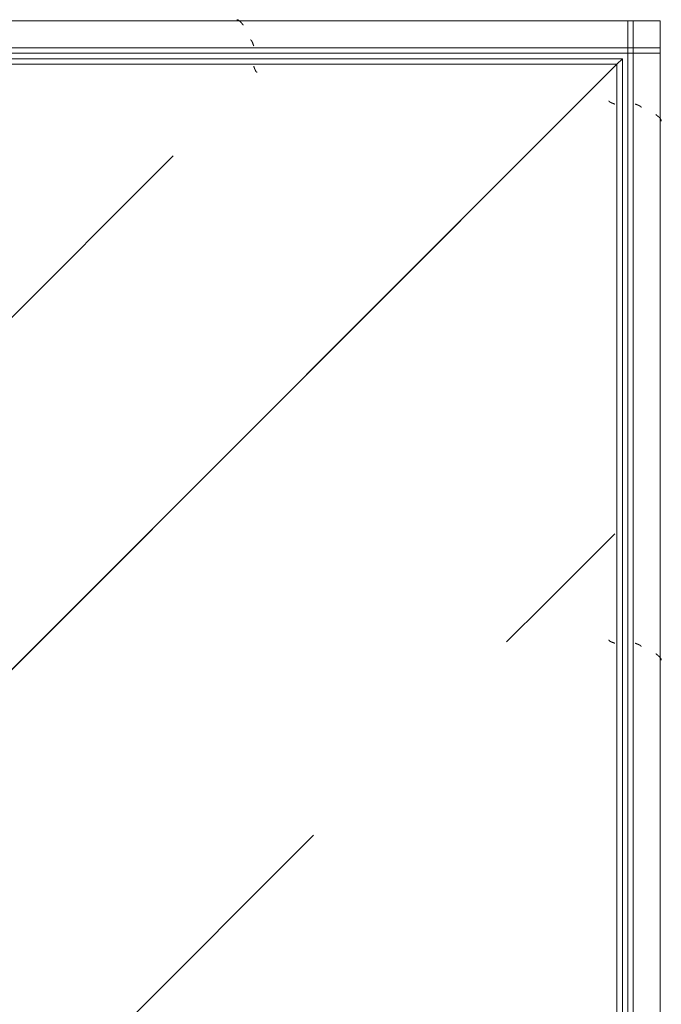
# Model space of a CAD drawing. Header units: millimetres. Extents: x -5460 to 47962, y 30005 to 103451.
# Tile 176 of 192: x 37264 to 37859, y 49549 to 50462. Entities that reach past the tile are written whole.
import ezdxf

# ---------------------------------------------------------------- set-up
doc = ezdxf.new("R2010")
doc.units = ezdxf.units.MM
doc.layers.add('M-EQPM-____-OTLN', color=7, linetype='Continuous', lineweight=9)
pattern_1 = [(45, (34880, 48450), (0, 1000), [50, -1364.214]), (45, (34880, 47950), (0, 1000), [50, -1364.214]), (45, (35380, 47950), (0, 1000), [50, -1364.214]), (45, (35594.64, 48664.64), (0, 1000), [403.55, -1010.664]), (45, (35594.64, 48164.64), (0, 1000), [403.55, -1010.664]), (45, (35094.64, 48664.64), (0, 1000), [403.55, -1010.664]), (45, (35094.64, 48164.64), (0, 1000), [453.55, -960.664])]

# ---------------------------------------------------------------- blocks, each defined once
blk = doc.blocks.new('FP_267-ВКК_01_К1_З_ЭОМ_кабель_')
at = {"layer": 'M-EQPM-____-OTLN', "color": 7, "true_color": 0xffffff}
for p, q in [((79.16, 611.72), (79.21, 611.79)), ((79.21, 611.79), (79.26, 611.85)), ((79.26, 611.85), (79.31, 611.91)), ((79.31, 611.91), (79.36, 611.97)), ((79.36, 611.97), (79.41, 612.03)), ((79.41, 612.03), (79.46, 612.08)), ((79.46, 612.08), (79.5, 612.14)), ((79.5, 612.14), (79.55, 612.18)), ((79.55, 612.18), (79.6, 612.23)), ((79.6, 612.23), (79.65, 612.27)), ((79.65, 612.27), (79.7, 612.31)), ((79.7, 612.31), (79.75, 612.34)), ((79.75, 612.34), (79.8, 612.37)), ((79.8, 612.37), (79.85, 612.4)), ((79.85, 612.4), (79.9, 612.43)), ((79.9, 612.43), (79.94, 612.45)), ((79.94, 612.45), (79.99, 612.47)), ((80, 612.47), (80.04, 612.48)), ((80.04, 612.48), (80.08, 612.5)), ((80.08, 612.5), (80.13, 612.5)), ((80.13, 612.5), (80.17, 612.51)), ((80.17, 612.51), (80.21, 612.51)), ((579.16, 611.72), (579.21, 611.79)), ((579.21, 611.79), (579.26, 611.85)), ((579.26, 611.85), (579.31, 611.91)), ((579.31, 611.91), (579.36, 611.97)), ((579.36, 611.97), (579.41, 612.03)), ((579.41, 612.03), (579.46, 612.08)), ((579.46, 612.08), (579.5, 612.14)), ((579.5, 612.14), (579.55, 612.18)), ((579.55, 612.18), (579.6, 612.23)), ((579.6, 612.23), (579.65, 612.27)), ((579.65, 612.27), (579.7, 612.31)), ((579.7, 612.31), (579.75, 612.34)), ((579.75, 612.34), (579.8, 612.37)), ((579.8, 612.37), (579.85, 612.4)), ((579.85, 612.4), (579.9, 612.43)), ((579.9, 612.43), (579.94, 612.45)), ((579.94, 612.45), (579.99, 612.47)), ((580, 612.47), (580.04, 612.48)), ((580.04, 612.48), (580.08, 612.5)), ((580.08, 612.5), (580.13, 612.5)), ((580.13, 612.5), (580.17, 612.51)), ((580.17, 612.51), (580.21, 612.51)), ((1079.16, 611.72), (1079.21, 611.79)), ((1079.21, 611.79), (1079.26, 611.85)), ((1079.26, 611.85), (1079.31, 611.91)), ((1079.31, 611.91), (1079.36, 611.97)), ((1079.36, 611.97), (1079.41, 612.03)), ((1079.41, 612.03), (1079.46, 612.08)), ((1079.46, 612.08), (1079.5, 612.14)), ((1079.5, 612.14), (1079.55, 612.18)), ((1079.55, 612.18), (1079.6, 612.23)), ((1079.6, 612.23), (1079.65, 612.27)), ((1079.65, 612.27), (1079.7, 612.31)), ((1079.7, 612.31), (1079.75, 612.34)), ((1079.75, 612.34), (1079.8, 612.37)), ((1079.8, 612.37), (1079.85, 612.4)), ((1079.85, 612.4), (1079.9, 612.43)), ((1079.9, 612.43), (1079.94, 612.45)), ((1079.94, 612.45), (1079.99, 612.47)), ((1080, 612.47), (1080.04, 612.48)), ((1080.04, 612.48), (1080.08, 612.5)), ((1080.08, 612.5), (1080.13, 612.5)), ((1080.13, 612.5), (1080.17, 612.51)), ((1080.17, 612.51), (1080.21, 612.51)), ((77.11, 607), (77.16, 607.13)), ((77.16, 607.13), (77.21, 607.27)), ((77.21, 607.27), (77.26, 607.4)), ((77.26, 607.4), (77.3, 607.54)), ((77.3, 607.54), (77.35, 607.67)), ((77.35, 607.67), (77.4, 607.81)), ((77.4, 607.81), (77.45, 607.94)), ((77.45, 607.94), (77.5, 608.07)), ((77.5, 608.07), (77.55, 608.2)), ((77.55, 608.2), (77.6, 608.33)), ((77.6, 608.33), (77.65, 608.47)), ((77.65, 608.47), (77.7, 608.59)), ((77.7, 608.59), (77.74, 608.72)), ((77.74, 608.72), (77.79, 608.85)), ((77.79, 608.85), (77.84, 608.98)), ((77.84, 608.98), (77.89, 609.1)), ((77.89, 609.1), (77.94, 609.23)), ((77.94, 609.23), (77.99, 609.35)), ((77.99, 609.35), (78.04, 609.47)), ((78.04, 609.47), (78.09, 609.59)), ((78.09, 609.59), (78.14, 609.71)), ((78.14, 609.71), (78.18, 609.83)), ((78.18, 609.83), (78.23, 609.94)), ((78.23, 609.94), (78.28, 610.05)), ((78.28, 610.05), (78.33, 610.16)), ((78.33, 610.16), (78.38, 610.27)), ((78.38, 610.27), (78.43, 610.38)), ((78.43, 610.38), (78.48, 610.49)), ((78.48, 610.49), (78.53, 610.59)), ((78.53, 610.59), (78.58, 610.69)), ((78.58, 610.69), (78.62, 610.79)), ((78.62, 610.79), (78.67, 610.89)), ((78.67, 610.89), (78.72, 610.98)), ((78.72, 610.98), (78.77, 611.07)), ((78.77, 611.07), (78.82, 611.16)), ((78.82, 611.16), (78.87, 611.25)), ((78.87, 611.25), (78.92, 611.34)), ((78.92, 611.34), (78.97, 611.42)), ((78.97, 611.42), (79.02, 611.5)), ((79.02, 611.5), (79.06, 611.57)), ((79.06, 611.57), (79.11, 611.65)), ((79.11, 611.65), (79.16, 611.72)), ((577.11, 607), (577.16, 607.13)), ((577.16, 607.13), (577.21, 607.27)), ((577.21, 607.27), (577.26, 607.4)), ((577.26, 607.4), (577.3, 607.54)), ((577.3, 607.54), (577.35, 607.67)), ((577.35, 607.67), (577.4, 607.81)), ((577.4, 607.81), (577.45, 607.94)), ((577.45, 607.94), (577.5, 608.07)), ((577.5, 608.07), (577.55, 608.2)), ((577.55, 608.2), (577.6, 608.33)), ((577.6, 608.33), (577.65, 608.47)), ((577.65, 608.47), (577.7, 608.59)), ((577.7, 608.59), (577.74, 608.72)), ((577.74, 608.72), (577.79, 608.85)), ((577.79, 608.85), (577.84, 608.98)), ((577.84, 608.98), (577.89, 609.1)), ((577.89, 609.1), (577.94, 609.23)), ((577.94, 609.23), (577.99, 609.35)), ((577.99, 609.35), (578.04, 609.47)), ((578.04, 609.47), (578.09, 609.59)), ((578.09, 609.59), (578.14, 609.71)), ((578.14, 609.71), (578.18, 609.83)), ((578.18, 609.83), (578.23, 609.94)), ((578.23, 609.94), (578.28, 610.05)), ((578.28, 610.05), (578.33, 610.16)), ((578.33, 610.16), (578.38, 610.27)), ((578.38, 610.27), (578.43, 610.38)), ((578.43, 610.38), (578.48, 610.49)), ((578.48, 610.49), (578.53, 610.59)), ((578.53, 610.59), (578.58, 610.69)), ((578.58, 610.69), (578.62, 610.79)), ((578.62, 610.79), (578.67, 610.89)), ((578.67, 610.89), (578.72, 610.98)), ((578.72, 610.98), (578.77, 611.07)), ((578.77, 611.07), (578.82, 611.16)), ((578.82, 611.16), (578.87, 611.25)), ((578.87, 611.25), (578.92, 611.34)), ((578.92, 611.34), (578.97, 611.42)), ((578.97, 611.42), (579.02, 611.5)), ((579.02, 611.5), (579.06, 611.57)), ((579.06, 611.57), (579.11, 611.65)), ((579.11, 611.65), (579.16, 611.72)), ((1077.11, 607), (1077.16, 607.13)), ((1077.16, 607.13), (1077.21, 607.27)), ((1077.21, 607.27), (1077.26, 607.4)), ((1077.26, 607.4), (1077.3, 607.54)), ((1077.3, 607.54), (1077.35, 607.67)), ((1077.35, 607.67), (1077.4, 607.81)), ((1077.4, 607.81), (1077.45, 607.94)), ((1077.45, 607.94), (1077.5, 608.07)), ((1077.5, 608.07), (1077.55, 608.2)), ((1077.55, 608.2), (1077.6, 608.33)), ((1077.6, 608.33), (1077.65, 608.47)), ((1077.65, 608.47), (1077.7, 608.59)), ((1077.7, 608.59), (1077.74, 608.72)), ((1077.74, 608.72), (1077.79, 608.85)), ((1077.79, 608.85), (1077.84, 608.98)), ((1077.84, 608.98), (1077.89, 609.1)), ((1077.89, 609.1), (1077.94, 609.23)), ((1077.94, 609.23), (1077.99, 609.35)), ((1077.99, 609.35), (1078.04, 609.47)), ((1078.04, 609.47), (1078.09, 609.59)), ((1078.09, 609.59), (1078.14, 609.71)), ((1078.14, 609.71), (1078.18, 609.83)), ((1078.18, 609.83), (1078.23, 609.94)), ((1078.23, 609.94), (1078.28, 610.05)), ((1078.28, 610.05), (1078.33, 610.16)), ((1078.33, 610.16), (1078.38, 610.27)), ((1078.38, 610.27), (1078.43, 610.38)), ((1078.43, 610.38), (1078.48, 610.49)), ((1078.48, 610.49), (1078.53, 610.59)), ((1078.53, 610.59), (1078.58, 610.69)), ((1078.58, 610.69), (1078.62, 610.79)), ((1078.62, 610.79), (1078.67, 610.89)), ((1078.67, 610.89), (1078.72, 610.98)), ((1078.72, 610.98), (1078.77, 611.07)), ((1078.77, 611.07), (1078.82, 611.16)), ((1078.82, 611.16), (1078.87, 611.25)), ((1078.87, 611.25), (1078.92, 611.34)), ((1078.92, 611.34), (1078.97, 611.42)), ((1078.97, 611.42), (1079.02, 611.5)), ((1079.02, 611.5), (1079.06, 611.57)), ((1079.06, 611.57), (1079.11, 611.65)), ((1079.11, 611.65), (1079.16, 611.72))]:
    blk.add_line(p, q, dxfattribs=at)
blk = doc.blocks.new('FP_268-ВКК_01_К1_З_ЭОМ_кабель_')
at = {"layer": 'M-EQPM-____-OTLN', "color": 7, "true_color": 0xffffff}
for p, q in [((90.29, 629.97), (90.38, 630.05)), ((90.38, 630.05), (90.48, 630.13)), ((90.48, 630.13), (90.58, 630.2)), ((90.58, 630.2), (90.68, 630.27)), ((90.68, 630.27), (90.77, 630.34)), ((90.77, 630.34), (90.87, 630.41)), ((90.87, 630.41), (90.97, 630.47)), ((90.97, 630.47), (91.07, 630.54)), ((91.07, 630.54), (91.16, 630.59)), ((91.16, 630.59), (91.26, 630.65)), ((91.26, 630.65), (91.36, 630.7)), ((91.36, 630.7), (91.46, 630.75)), ((91.46, 630.75), (91.55, 630.8)), ((91.55, 630.8), (91.65, 630.85)), ((91.65, 630.85), (91.75, 630.89)), ((91.75, 630.89), (91.84, 630.93)), ((91.84, 630.93), (91.94, 630.96)), ((91.94, 630.96), (92.04, 631)), ((92.04, 631), (92.14, 631.03)), ((92.14, 631.03), (92.23, 631.06)), ((92.23, 631.06), (92.33, 631.08)), ((92.33, 631.08), (92.43, 631.1)), ((92.43, 631.1), (92.53, 631.12)), ((92.53, 631.12), (92.62, 631.14)), ((92.62, 631.14), (92.72, 631.15)), ((92.72, 631.15), (92.82, 631.16)), ((92.82, 631.16), (92.92, 631.16)), ((590.29, 629.97), (590.38, 630.05)), ((590.38, 630.05), (590.48, 630.13)), ((590.48, 630.13), (590.58, 630.2)), ((590.58, 630.2), (590.68, 630.27)), ((590.68, 630.27), (590.77, 630.34)), ((590.77, 630.34), (590.87, 630.41)), ((590.87, 630.41), (590.97, 630.47)), ((590.97, 630.47), (591.07, 630.54)), ((591.07, 630.54), (591.16, 630.59)), ((591.16, 630.59), (591.26, 630.65)), ((591.26, 630.65), (591.36, 630.7)), ((591.36, 630.7), (591.46, 630.75)), ((591.46, 630.75), (591.55, 630.8)), ((591.55, 630.8), (591.65, 630.85)), ((591.65, 630.85), (591.75, 630.89)), ((591.75, 630.89), (591.84, 630.93)), ((591.84, 630.93), (591.94, 630.96)), ((591.94, 630.96), (592.04, 631)), ((592.04, 631), (592.14, 631.03)), ((592.14, 631.03), (592.23, 631.06)), ((592.23, 631.06), (592.33, 631.08)), ((592.33, 631.08), (592.43, 631.1)), ((592.43, 631.1), (592.53, 631.12)), ((592.53, 631.12), (592.62, 631.14)), ((592.62, 631.14), (592.72, 631.15)), ((592.72, 631.15), (592.82, 631.16)), ((592.82, 631.16), (592.92, 631.16)), ((1090.29, 629.97), (1090.38, 630.05)), ((1090.38, 630.05), (1090.48, 630.13)), ((1090.48, 630.13), (1090.58, 630.2)), ((1090.58, 630.2), (1090.68, 630.27)), ((1090.68, 630.27), (1090.77, 630.34)), ((1090.77, 630.34), (1090.87, 630.41)), ((1090.87, 630.41), (1090.97, 630.47)), ((1090.97, 630.47), (1091.07, 630.54)), ((1091.07, 630.54), (1091.16, 630.59)), ((1091.16, 630.59), (1091.26, 630.65)), ((1091.26, 630.65), (1091.36, 630.7)), ((1091.36, 630.7), (1091.46, 630.75)), ((1091.46, 630.75), (1091.55, 630.8)), ((1091.55, 630.8), (1091.65, 630.85)), ((1091.65, 630.85), (1091.75, 630.89)), ((1091.75, 630.89), (1091.84, 630.93)), ((1091.84, 630.93), (1091.94, 630.96)), ((1091.94, 630.96), (1092.04, 631)), ((1092.04, 631), (1092.14, 631.03)), ((1092.14, 631.03), (1092.23, 631.06)), ((1092.23, 631.06), (1092.33, 631.08)), ((1092.33, 631.08), (1092.43, 631.1)), ((1092.43, 631.1), (1092.53, 631.12)), ((1092.53, 631.12), (1092.62, 631.14)), ((1092.62, 631.14), (1092.72, 631.15)), ((1092.72, 631.15), (1092.82, 631.16)), ((1092.82, 631.16), (1092.92, 631.16)), ((86.78, 626), (86.88, 626.13)), ((86.88, 626.13), (86.98, 626.25)), ((86.98, 626.25), (87.07, 626.38)), ((87.07, 626.38), (87.17, 626.5)), ((87.17, 626.5), (87.27, 626.63)), ((87.27, 626.63), (87.37, 626.75)), ((87.37, 626.75), (87.46, 626.88)), ((87.46, 626.88), (87.56, 627)), ((87.56, 627), (87.66, 627.13)), ((87.66, 627.13), (87.76, 627.25)), ((87.76, 627.25), (87.85, 627.37)), ((87.85, 627.37), (87.95, 627.49)), ((87.95, 627.49), (88.05, 627.61)), ((88.05, 627.61), (88.15, 627.73)), ((88.15, 627.73), (88.24, 627.85)), ((88.24, 627.85), (88.34, 627.96)), ((88.34, 627.96), (88.44, 628.08)), ((88.44, 628.08), (88.53, 628.19)), ((88.53, 628.19), (88.63, 628.31)), ((88.63, 628.31), (88.73, 628.42)), ((88.73, 628.42), (88.83, 628.53)), ((88.83, 628.53), (88.92, 628.64)), ((88.92, 628.64), (89.02, 628.75)), ((89.02, 628.75), (89.12, 628.85)), ((89.12, 628.85), (89.22, 628.95)), ((89.22, 628.95), (89.31, 629.06)), ((89.31, 629.06), (89.41, 629.16)), ((89.41, 629.16), (89.51, 629.26)), ((89.51, 629.26), (89.61, 629.35)), ((89.61, 629.35), (89.7, 629.45)), ((89.7, 629.45), (89.8, 629.54)), ((89.8, 629.54), (89.9, 629.63)), ((89.9, 629.63), (89.99, 629.72)), ((89.99, 629.72), (90.09, 629.81)), ((90.09, 629.81), (90.19, 629.89)), ((90.19, 629.89), (90.29, 629.97)), ((586.78, 626), (586.88, 626.13)), ((586.88, 626.13), (586.98, 626.25)), ((586.98, 626.25), (587.07, 626.38)), ((587.07, 626.38), (587.17, 626.5)), ((587.17, 626.5), (587.27, 626.63)), ((587.27, 626.63), (587.37, 626.75)), ((587.37, 626.75), (587.46, 626.88)), ((587.46, 626.88), (587.56, 627)), ((587.56, 627), (587.66, 627.13)), ((587.66, 627.13), (587.76, 627.25)), ((587.76, 627.25), (587.85, 627.37)), ((587.85, 627.37), (587.95, 627.49)), ((587.95, 627.49), (588.05, 627.61)), ((588.05, 627.61), (588.15, 627.73)), ((588.15, 627.73), (588.24, 627.85)), ((588.24, 627.85), (588.34, 627.96)), ((588.34, 627.96), (588.44, 628.08)), ((588.44, 628.08), (588.53, 628.19)), ((588.53, 628.19), (588.63, 628.31)), ((588.63, 628.31), (588.73, 628.42)), ((588.73, 628.42), (588.83, 628.53)), ((588.83, 628.53), (588.92, 628.64)), ((588.92, 628.64), (589.02, 628.75)), ((589.02, 628.75), (589.12, 628.85)), ((589.12, 628.85), (589.22, 628.95)), ((589.22, 628.95), (589.31, 629.06)), ((589.31, 629.06), (589.41, 629.16)), ((589.41, 629.16), (589.51, 629.26)), ((589.51, 629.26), (589.61, 629.35)), ((589.61, 629.35), (589.7, 629.45)), ((589.7, 629.45), (589.8, 629.54)), ((589.8, 629.54), (589.9, 629.63)), ((589.9, 629.63), (589.99, 629.72)), ((589.99, 629.72), (590.09, 629.81)), ((590.09, 629.81), (590.19, 629.89)), ((590.19, 629.89), (590.29, 629.97)), ((1086.78, 626), (1086.88, 626.13)), ((1086.88, 626.13), (1086.98, 626.25)), ((1086.98, 626.25), (1087.07, 626.38)), ((1087.07, 626.38), (1087.17, 626.5)), ((1087.17, 626.5), (1087.27, 626.63)), ((1087.27, 626.63), (1087.37, 626.75)), ((1087.37, 626.75), (1087.46, 626.88)), ((1087.46, 626.88), (1087.56, 627)), ((1087.56, 627), (1087.66, 627.13)), ((1087.66, 627.13), (1087.76, 627.25)), ((1087.76, 627.25), (1087.85, 627.37)), ((1087.85, 627.37), (1087.95, 627.49)), ((1087.95, 627.49), (1088.05, 627.61)), ((1088.05, 627.61), (1088.15, 627.73)), ((1088.15, 627.73), (1088.24, 627.85)), ((1088.24, 627.85), (1088.34, 627.96)), ((1088.34, 627.96), (1088.44, 628.08)), ((1088.44, 628.08), (1088.53, 628.19)), ((1088.53, 628.19), (1088.63, 628.31)), ((1088.63, 628.31), (1088.73, 628.42)), ((1088.73, 628.42), (1088.83, 628.53)), ((1088.83, 628.53), (1088.92, 628.64)), ((1088.92, 628.64), (1089.02, 628.75)), ((1089.02, 628.75), (1089.12, 628.85)), ((1089.12, 628.85), (1089.22, 628.95)), ((1089.22, 628.95), (1089.31, 629.06)), ((1089.31, 629.06), (1089.41, 629.16)), ((1089.41, 629.16), (1089.51, 629.26)), ((1089.51, 629.26), (1089.61, 629.35)), ((1089.61, 629.35), (1089.7, 629.45)), ((1089.7, 629.45), (1089.8, 629.54)), ((1089.8, 629.54), (1089.9, 629.63)), ((1089.9, 629.63), (1089.99, 629.72)), ((1089.99, 629.72), (1090.09, 629.81)), ((1090.09, 629.81), (1090.19, 629.89)), ((1090.19, 629.89), (1090.29, 629.97))]:
    blk.add_line(p, q, dxfattribs=at)
blk = doc.blocks.new('УТ1_Перед пояса - Тип 1-10236823-ВКК_01_К1_З_ЭОМ_кабель_')
at = {"layer": 'M-EQPM-____-OTLN', "color": 253, "true_color": 0xaaaaaa}
for p, q in [((0, 626), (0, 630)), ((0, 607), (0, 626)), ((30, 630), (1230, 630)), ((0, 605), (0, 607)), ((0, 600), (0, 605)), ((0, 605), (1230, 605)), ((0, 600), (1230, 600))]:
    blk.add_line(p, q, dxfattribs=at)
for name in ['FP_268-ВКК_01_К1_З_ЭОМ_кабель_', 'FP_267-ВКК_01_К1_З_ЭОМ_кабель_']:
    blk.add_blockref(name, (0, 0), dxfattribs=at)
blk = doc.blocks.new('FP_533-ВКК_01_К1_З_ЭОМ_кабель_')
at = {"layer": 'M-EQPM-____-OTLN', "color": 7, "true_color": 0xffffff}
for p, q in [((75.61, 584.3), (75.66, 584.4)), ((75.66, 584.4), (75.71, 584.5)), ((75.71, 584.5), (75.76, 584.61)), ((75.76, 584.61), (75.81, 584.72)), ((75.81, 584.72), (75.85, 584.82)), ((75.85, 584.82), (75.9, 584.94)), ((75.9, 584.94), (75.95, 585.05)), ((75.95, 585.05), (76, 585.17)), ((76, 585.17), (76.05, 585.28)), ((76.05, 585.28), (76.1, 585.4)), ((76.1, 585.4), (76.15, 585.52)), ((76.15, 585.52), (76.2, 585.64)), ((76.2, 585.64), (76.25, 585.77)), ((76.25, 585.77), (76.3, 585.89)), ((76.3, 585.89), (76.35, 586.02)), ((76.35, 586.02), (76.39, 586.14)), ((76.39, 586.14), (76.44, 586.27)), ((76.44, 586.27), (76.49, 586.4)), ((76.49, 586.4), (76.54, 586.53)), ((76.54, 586.53), (76.59, 586.66)), ((76.59, 586.66), (76.64, 586.79)), ((76.64, 586.79), (76.69, 586.92)), ((76.69, 586.92), (76.74, 587.06)), ((76.74, 587.06), (76.79, 587.19)), ((76.79, 587.19), (76.84, 587.33)), ((76.84, 587.33), (76.89, 587.46)), ((76.89, 587.46), (76.93, 587.59)), ((76.93, 587.59), (76.98, 587.73)), ((76.98, 587.73), (77.03, 587.86)), ((77.03, 587.86), (77.08, 588)), ((575.61, 584.3), (575.66, 584.4)), ((575.66, 584.4), (575.71, 584.5)), ((575.71, 584.5), (575.76, 584.61)), ((575.76, 584.61), (575.81, 584.72)), ((575.81, 584.72), (575.85, 584.82)), ((575.85, 584.82), (575.9, 584.94)), ((575.9, 584.94), (575.95, 585.05)), ((575.95, 585.05), (576, 585.17)), ((576, 585.17), (576.05, 585.28)), ((576.05, 585.28), (576.1, 585.4)), ((576.1, 585.4), (576.15, 585.52)), ((576.15, 585.52), (576.2, 585.64)), ((576.2, 585.64), (576.25, 585.77)), ((576.25, 585.77), (576.3, 585.89)), ((576.3, 585.89), (576.35, 586.02)), ((576.35, 586.02), (576.39, 586.14)), ((576.39, 586.14), (576.44, 586.27)), ((576.44, 586.27), (576.49, 586.4)), ((576.49, 586.4), (576.54, 586.53)), ((576.54, 586.53), (576.59, 586.66)), ((576.59, 586.66), (576.64, 586.79)), ((576.64, 586.79), (576.69, 586.92)), ((576.69, 586.92), (576.74, 587.06)), ((576.74, 587.06), (576.79, 587.19)), ((576.79, 587.19), (576.84, 587.33)), ((576.84, 587.33), (576.89, 587.46)), ((576.89, 587.46), (576.93, 587.59)), ((576.93, 587.59), (576.98, 587.73)), ((576.98, 587.73), (577.03, 587.86)), ((577.03, 587.86), (577.08, 588)), ((1075.61, 584.3), (1075.66, 584.4)), ((1075.66, 584.4), (1075.71, 584.5)), ((1075.71, 584.5), (1075.76, 584.61)), ((1075.76, 584.61), (1075.81, 584.72)), ((1075.81, 584.72), (1075.85, 584.82)), ((1075.85, 584.82), (1075.9, 584.94)), ((1075.9, 584.94), (1075.95, 585.05)), ((1075.95, 585.05), (1076, 585.17)), ((1076, 585.17), (1076.05, 585.28)), ((1076.05, 585.28), (1076.1, 585.4)), ((1076.1, 585.4), (1076.15, 585.52)), ((1076.15, 585.52), (1076.2, 585.64)), ((1076.2, 585.64), (1076.25, 585.77)), ((1076.25, 585.77), (1076.3, 585.89)), ((1076.3, 585.89), (1076.35, 586.02)), ((1076.35, 586.02), (1076.39, 586.14)), ((1076.39, 586.14), (1076.44, 586.27)), ((1076.44, 586.27), (1076.49, 586.4)), ((1076.49, 586.4), (1076.54, 586.53)), ((1076.54, 586.53), (1076.59, 586.66)), ((1076.59, 586.66), (1076.64, 586.79)), ((1076.64, 586.79), (1076.69, 586.92)), ((1076.69, 586.92), (1076.74, 587.06)), ((1076.74, 587.06), (1076.79, 587.19)), ((1076.79, 587.19), (1076.84, 587.33)), ((1076.84, 587.33), (1076.89, 587.46)), ((1076.89, 587.46), (1076.93, 587.59)), ((1076.93, 587.59), (1076.98, 587.73)), ((1076.98, 587.73), (1077.03, 587.86)), ((1077.03, 587.86), (1077.08, 588)), ((73.99, 582.49), (74.04, 582.49)), ((74.04, 582.49), (74.09, 582.5)), ((74.09, 582.5), (74.14, 582.51)), ((74.14, 582.51), (74.19, 582.53)), ((74.19, 582.53), (74.23, 582.55)), ((74.23, 582.55), (74.28, 582.57)), ((74.28, 582.57), (74.33, 582.59)), ((74.33, 582.59), (74.38, 582.62)), ((74.38, 582.62), (74.43, 582.65)), ((74.43, 582.65), (74.48, 582.69)), ((74.48, 582.69), (74.53, 582.72)), ((74.53, 582.72), (74.58, 582.76)), ((74.58, 582.76), (74.63, 582.81)), ((74.63, 582.81), (74.68, 582.86)), ((74.68, 582.86), (74.73, 582.91)), ((74.73, 582.91), (74.77, 582.96)), ((74.77, 582.96), (74.82, 583.02)), ((74.82, 583.02), (74.87, 583.07)), ((74.87, 583.07), (74.92, 583.14)), ((74.92, 583.14), (74.97, 583.2)), ((74.97, 583.2), (75.02, 583.27)), ((75.02, 583.27), (75.07, 583.34)), ((75.07, 583.34), (75.12, 583.42)), ((75.12, 583.42), (75.17, 583.49)), ((75.17, 583.49), (75.22, 583.57)), ((75.22, 583.57), (75.27, 583.65)), ((75.27, 583.65), (75.31, 583.74)), ((75.31, 583.74), (75.36, 583.82)), ((75.36, 583.82), (75.41, 583.91)), ((75.41, 583.91), (75.46, 584.01)), ((75.46, 584.01), (75.51, 584.1)), ((75.51, 584.1), (75.56, 584.2)), ((75.56, 584.2), (75.61, 584.3)), ((573.99, 582.49), (574.04, 582.49)), ((574.04, 582.49), (574.09, 582.5)), ((574.09, 582.5), (574.14, 582.51)), ((574.14, 582.51), (574.19, 582.53)), ((574.19, 582.53), (574.23, 582.55)), ((574.23, 582.55), (574.28, 582.57)), ((574.28, 582.57), (574.33, 582.59)), ((574.33, 582.59), (574.38, 582.62)), ((574.38, 582.62), (574.43, 582.65)), ((574.43, 582.65), (574.48, 582.69)), ((574.48, 582.69), (574.53, 582.72)), ((574.53, 582.72), (574.58, 582.76)), ((574.58, 582.76), (574.63, 582.81)), ((574.63, 582.81), (574.68, 582.86)), ((574.68, 582.86), (574.73, 582.91)), ((574.73, 582.91), (574.77, 582.96)), ((574.77, 582.96), (574.82, 583.02)), ((574.82, 583.02), (574.87, 583.07)), ((574.87, 583.07), (574.92, 583.14)), ((574.92, 583.14), (574.97, 583.2)), ((574.97, 583.2), (575.02, 583.27)), ((575.02, 583.27), (575.07, 583.34)), ((575.07, 583.34), (575.12, 583.42)), ((575.12, 583.42), (575.17, 583.49)), ((575.17, 583.49), (575.22, 583.57)), ((575.22, 583.57), (575.27, 583.65)), ((575.27, 583.65), (575.31, 583.74)), ((575.31, 583.74), (575.36, 583.82)), ((575.36, 583.82), (575.41, 583.91)), ((575.41, 583.91), (575.46, 584.01)), ((575.46, 584.01), (575.51, 584.1)), ((575.51, 584.1), (575.56, 584.2)), ((575.56, 584.2), (575.61, 584.3)), ((1073.99, 582.49), (1074.04, 582.49)), ((1074.04, 582.49), (1074.09, 582.5)), ((1074.09, 582.5), (1074.14, 582.51)), ((1074.14, 582.51), (1074.19, 582.53)), ((1074.19, 582.53), (1074.23, 582.55)), ((1074.23, 582.55), (1074.28, 582.57)), ((1074.28, 582.57), (1074.33, 582.59)), ((1074.33, 582.59), (1074.38, 582.62)), ((1074.38, 582.62), (1074.43, 582.65)), ((1074.43, 582.65), (1074.48, 582.69)), ((1074.48, 582.69), (1074.53, 582.72)), ((1074.53, 582.72), (1074.58, 582.76)), ((1074.58, 582.76), (1074.63, 582.81)), ((1074.63, 582.81), (1074.68, 582.86)), ((1074.68, 582.86), (1074.73, 582.91)), ((1074.73, 582.91), (1074.77, 582.96)), ((1074.77, 582.96), (1074.82, 583.02)), ((1074.82, 583.02), (1074.87, 583.07)), ((1074.87, 583.07), (1074.92, 583.14)), ((1074.92, 583.14), (1074.97, 583.2)), ((1074.97, 583.2), (1075.02, 583.27)), ((1075.02, 583.27), (1075.07, 583.34)), ((1075.07, 583.34), (1075.12, 583.42)), ((1075.12, 583.42), (1075.17, 583.49)), ((1075.17, 583.49), (1075.22, 583.57)), ((1075.22, 583.57), (1075.27, 583.65)), ((1075.27, 583.65), (1075.31, 583.74)), ((1075.31, 583.74), (1075.36, 583.82)), ((1075.36, 583.82), (1075.41, 583.91)), ((1075.41, 583.91), (1075.46, 584.01)), ((1075.46, 584.01), (1075.51, 584.1)), ((1075.51, 584.1), (1075.56, 584.2)), ((1075.56, 584.2), (1075.61, 584.3))]:
    blk.add_line(p, q, dxfattribs=at)
blk = doc.blocks.new('УТ_Низ пояса - Тип 1-10100381-ВКК_01_К1_З_ЭОМ_кабель_')
at = {"layer": 'M-EQPM-____-OTLN', "true_color": 0xffffff}
h = blk.add_hatch(dxfattribs=at)
h.set_pattern_fill('FP_162', style=0, pattern_type=2)
h.set_pattern_definition([(315, (49080, -34250), (1000, 0), [50, -1364.214]), (315, (48580, -34250), (1000, 0), [50, -1364.214]), (315, (48580, -34750), (1000, 0), [50, -1364.214]), (315, (49294.64, -34964.64), (1000, 0), [403.55, -1010.664]), (315, (48794.64, -34964.64), (1000, 0), [403.55, -1010.664]), (315, (49294.64, -34464.64), (1000, 0), [403.55, -1010.664]), (315, (48794.64, -34464.64), (1000, 0), [453.55, -960.664])])
h.paths.add_polyline_path([(1230, 243.57), (1230, 588), (42, 588), (624.19, 6.26), (1230, 6.26)])
at = {"layer": 'M-EQPM-____-OTLN', "color": 253, "true_color": 0xaaaaaa}
for p, q in [((35, 595), (1230, 595)), ((35, 595), (40, 590)), ((40, 590), (1230, 590)), ((42, 588), (623.74, 6.26))]:
    blk.add_line(p, q, dxfattribs=at)
at = {"layer": 'M-EQPM-____-OTLN', "color": 253, "true_color": 0xaaaaaa, "flags": 128}
blk.add_lwpolyline([(40, 590), (40.05, 589.95), (40.2, 589.8), (40.44, 589.56), (40.75, 589.25), (41.13, 588.87), (41.55, 588.45), (42, 588)], dxfattribs=at)
at = {"layer": 'M-EQPM-____-OTLN', "color": 253, "true_color": 0xaaaaaa}
blk.add_blockref('FP_533-ВКК_01_К1_З_ЭОМ_кабель_', (0, 0), dxfattribs=at)
blk = doc.blocks.new('FP_539-ВКК_01_К1_З_ЭОМ_кабель_')
at = {"layer": 'M-EQPM-____-OTLN', "color": 7, "true_color": 0xffffff}
for p, q in [((377.04, -607), (377.09, -607.14)), ((377.09, -607.14), (377.14, -607.27)), ((377.14, -607.27), (377.19, -607.41)), ((377.19, -607.41), (377.24, -607.54)), ((377.24, -607.54), (377.29, -607.68)), ((377.29, -607.68), (377.34, -607.81)), ((377.34, -607.81), (377.38, -607.95)), ((377.38, -607.95), (377.43, -608.08)), ((377.43, -608.08), (377.48, -608.21)), ((377.48, -608.21), (377.53, -608.34)), ((377.53, -608.34), (377.58, -608.47)), ((377.58, -608.47), (377.63, -608.61)), ((377.63, -608.61), (377.68, -608.73)), ((377.68, -608.73), (377.73, -608.86)), ((377.73, -608.86), (377.78, -608.99)), ((377.78, -608.99), (377.83, -609.12)), ((377.83, -609.12), (377.88, -609.24)), ((377.88, -609.24), (377.93, -609.36)), ((377.93, -609.36), (377.98, -609.49)), ((377.98, -609.49), (378.02, -609.61)), ((378.02, -609.61), (378.07, -609.72)), ((378.07, -609.72), (378.12, -609.84)), ((378.12, -609.84), (378.17, -609.96)), ((378.17, -609.96), (378.22, -610.07)), ((378.22, -610.07), (378.27, -610.18)), ((378.27, -610.18), (378.32, -610.29)), ((378.32, -610.29), (378.37, -610.4)), ((378.37, -610.4), (378.42, -610.51)), ((378.42, -610.51), (378.47, -610.61)), ((378.47, -610.61), (378.52, -610.71)), ((378.52, -610.71), (378.57, -610.81)), ((378.57, -610.81), (378.62, -610.91)), ((378.62, -610.91), (378.66, -611)), ((378.66, -611), (378.71, -611.09)), ((378.71, -611.09), (378.76, -611.18)), ((378.76, -611.18), (378.81, -611.27)), ((378.81, -611.27), (378.86, -611.36)), ((378.86, -611.36), (378.91, -611.44)), ((378.91, -611.44), (378.96, -611.52)), ((378.96, -611.52), (379.01, -611.59)), ((379.01, -611.59), (379.06, -611.67)), ((379.06, -611.67), (379.11, -611.74)), ((379.11, -611.74), (379.16, -611.81)), ((379.16, -611.81), (379.21, -611.87)), ((379.21, -611.87), (379.26, -611.93)), ((379.26, -611.93), (379.3, -611.99)), ((379.3, -611.99), (379.35, -612.05)), ((379.35, -612.05), (379.4, -612.1)), ((379.4, -612.1), (379.45, -612.15)), ((379.45, -612.15), (379.5, -612.2)), ((379.5, -612.2), (379.55, -612.24)), ((379.55, -612.24), (379.6, -612.28)), ((379.6, -612.28), (379.65, -612.32)), ((379.65, -612.32), (379.7, -612.35)), ((379.7, -612.35), (379.75, -612.38)), ((379.75, -612.38), (379.8, -612.41)), ((379.8, -612.41), (379.85, -612.44)), ((379.85, -612.44), (379.9, -612.46)), ((379.9, -612.46), (379.94, -612.48)), ((379.94, -612.48), (379.99, -612.49)), ((380, -612.49), (380.05, -612.5)), ((380.05, -612.5), (380.09, -612.51)), ((380.09, -612.51), (380.14, -612.51))]:
    blk.add_line(p, q, dxfattribs=at)
blk = doc.blocks.new('FP_540-ВКК_01_К1_З_ЭОМ_кабель_')
at = {"layer": 'M-EQPM-____-OTLN', "color": 7, "true_color": 0xffffff}
for p, q in [((386.65, -626), (386.74, -626.13)), ((386.74, -626.13), (386.84, -626.25)), ((386.84, -626.25), (386.94, -626.38)), ((386.94, -626.38), (387.03, -626.5)), ((387.03, -626.5), (387.13, -626.63)), ((387.13, -626.63), (387.23, -626.75)), ((387.23, -626.75), (387.33, -626.88)), ((387.33, -626.88), (387.42, -627)), ((387.42, -627), (387.52, -627.13)), ((387.52, -627.13), (387.62, -627.25)), ((387.62, -627.25), (387.72, -627.37)), ((387.72, -627.37), (387.81, -627.49)), ((387.81, -627.49), (387.91, -627.61)), ((387.91, -627.61), (388.01, -627.73)), ((388.01, -627.73), (388.11, -627.85)), ((388.11, -627.85), (388.2, -627.96)), ((388.2, -627.96), (388.3, -628.08)), ((388.3, -628.08), (388.4, -628.19)), ((388.4, -628.19), (388.5, -628.31)), ((388.5, -628.31), (388.59, -628.42)), ((388.59, -628.42), (388.69, -628.53)), ((388.69, -628.53), (388.79, -628.64)), ((388.79, -628.64), (388.88, -628.75)), ((388.88, -628.75), (388.98, -628.85)), ((388.98, -628.85), (389.08, -628.95)), ((389.08, -628.95), (389.18, -629.06)), ((389.18, -629.06), (389.27, -629.16)), ((389.27, -629.16), (389.37, -629.26)), ((389.37, -629.26), (389.47, -629.35)), ((389.47, -629.35), (389.57, -629.45)), ((389.57, -629.45), (389.66, -629.54)), ((389.66, -629.54), (389.76, -629.63)), ((389.76, -629.63), (389.86, -629.72)), ((389.86, -629.72), (389.96, -629.81)), ((389.96, -629.81), (390.05, -629.89)), ((390.05, -629.89), (390.15, -629.97)), ((390.15, -629.97), (390.25, -630.05)), ((390.25, -630.05), (390.34, -630.13)), ((390.34, -630.13), (390.44, -630.2)), ((390.44, -630.2), (390.54, -630.27)), ((390.54, -630.27), (390.64, -630.34)), ((390.64, -630.34), (390.73, -630.41)), ((390.73, -630.41), (390.83, -630.47)), ((390.83, -630.47), (390.93, -630.54)), ((390.93, -630.54), (391.03, -630.59)), ((391.03, -630.59), (391.12, -630.65)), ((391.12, -630.65), (391.22, -630.7)), ((391.22, -630.7), (391.32, -630.75)), ((391.32, -630.75), (391.42, -630.8)), ((391.42, -630.8), (391.51, -630.85)), ((391.51, -630.85), (391.61, -630.89)), ((391.61, -630.89), (391.71, -630.93)), ((391.71, -630.93), (391.81, -630.96)), ((391.81, -630.96), (391.9, -631)), ((391.9, -631), (392, -631.03)), ((392, -631.03), (392.1, -631.06)), ((392.1, -631.06), (392.19, -631.08)), ((392.19, -631.08), (392.29, -631.1)), ((392.29, -631.1), (392.39, -631.12)), ((392.39, -631.12), (392.49, -631.14)), ((392.49, -631.14), (392.58, -631.15)), ((392.58, -631.15), (392.68, -631.16)), ((392.68, -631.16), (392.78, -631.16))]:
    blk.add_line(p, q, dxfattribs=at)
blk = doc.blocks.new('УТ1_Перед пояса - Тип 1-10236786-ВКК_01_К1_З_ЭОМ_кабель_')
at = {"layer": 'M-EQPM-____-OTLN', "true_color": 0xffffff}
h = blk.add_hatch(dxfattribs=at)
h.set_pattern_fill('FP_164', style=0, pattern_type=2)
h.set_pattern_definition(pattern_1)
h.paths.add_polyline_path([(53.98, -600), (0, -600), (0, -605), (1619.98, -605), (1619.98, -600), (220.21, -600)])
h = blk.add_hatch(dxfattribs=at)
h.set_pattern_fill('FP_164', style=0, pattern_type=2)
h.set_pattern_definition(pattern_1)
h.paths.add_polyline_path([(718.87, -607), (30, -607), (30, -626), (1619.98, -626), (1619.98, -607), (885.1, -607)])
h.paths.add_polyline_path([(0, -607), (0, -626), (23, -626), (23, -607)])
at = {"layer": 'M-EQPM-____-OTLN', "color": 253, "true_color": 0xaaaaaa}
for p, q in [((0, -605), (0, -600)), ((1619.98, -600), (0, -600)), ((0, -607), (0, -605)), ((1619.98, -605), (0, -605)), ((0, -626), (0, -607)), ((0, -630), (0, -626)), ((1619.98, -630), (30, -630))]:
    blk.add_line(p, q, dxfattribs=at)
for name in ['FP_539-ВКК_01_К1_З_ЭОМ_кабель_', 'FP_540-ВКК_01_К1_З_ЭОМ_кабель_']:
    blk.add_blockref(name, (0, 0), dxfattribs=at)
blk = doc.blocks.new('FP_541-ВКК_01_К1_З_ЭОМ_кабель_')
at = {"layer": 'M-EQPM-____-OTLN', "color": 7, "true_color": 0xffffff}
for p, q in [((373.93, -582.49), (373.98, -582.49)), ((373.98, -582.49), (374.03, -582.5)), ((374.03, -582.5), (374.08, -582.51)), ((374.08, -582.51), (374.12, -582.53)), ((374.12, -582.53), (374.17, -582.55)), ((374.17, -582.55), (374.22, -582.57)), ((374.22, -582.57), (374.27, -582.59)), ((374.27, -582.59), (374.32, -582.62)), ((374.32, -582.62), (374.37, -582.65)), ((374.37, -582.65), (374.42, -582.69)), ((374.42, -582.69), (374.47, -582.72)), ((374.47, -582.72), (374.52, -582.76)), ((374.52, -582.76), (374.57, -582.81)), ((374.57, -582.81), (374.62, -582.86)), ((374.62, -582.86), (374.66, -582.91)), ((374.66, -582.91), (374.71, -582.96)), ((374.71, -582.96), (374.76, -583.02)), ((374.76, -583.02), (374.81, -583.07)), ((374.81, -583.07), (374.86, -583.14)), ((374.86, -583.14), (374.91, -583.2)), ((374.91, -583.2), (374.96, -583.27)), ((374.96, -583.27), (375.01, -583.34)), ((375.01, -583.34), (375.06, -583.42)), ((375.06, -583.42), (375.11, -583.49)), ((375.11, -583.49), (375.16, -583.57)), ((375.16, -583.57), (375.2, -583.65)), ((375.2, -583.65), (375.25, -583.74)), ((375.25, -583.74), (375.3, -583.82)), ((375.3, -583.82), (375.35, -583.91)), ((375.35, -583.91), (375.4, -584.01)), ((375.4, -584.01), (375.45, -584.1)), ((375.45, -584.1), (375.5, -584.2)), ((375.5, -584.2), (375.55, -584.3)), ((375.55, -584.3), (375.6, -584.4)), ((375.6, -584.4), (375.65, -584.5)), ((375.65, -584.5), (375.7, -584.61)), ((375.7, -584.61), (375.74, -584.72)), ((375.74, -584.72), (375.79, -584.82)), ((375.79, -584.82), (375.84, -584.94)), ((375.84, -584.94), (375.89, -585.05)), ((375.89, -585.05), (375.94, -585.17)), ((375.94, -585.17), (375.99, -585.28)), ((375.99, -585.28), (376.04, -585.4)), ((376.04, -585.4), (376.09, -585.52)), ((376.09, -585.52), (376.14, -585.64)), ((376.14, -585.64), (376.19, -585.77)), ((376.19, -585.77), (376.24, -585.89)), ((376.24, -585.89), (376.28, -586.02)), ((376.28, -586.02), (376.33, -586.14)), ((376.33, -586.14), (376.38, -586.27)), ((376.38, -586.27), (376.43, -586.4)), ((376.43, -586.4), (376.48, -586.53)), ((376.48, -586.53), (376.53, -586.66)), ((376.53, -586.66), (376.58, -586.79)), ((376.58, -586.79), (376.63, -586.92)), ((376.63, -586.92), (376.68, -587.06)), ((376.68, -587.06), (376.73, -587.19)), ((376.73, -587.19), (376.78, -587.33)), ((376.78, -587.33), (376.82, -587.46)), ((376.82, -587.46), (376.87, -587.59)), ((376.87, -587.59), (376.92, -587.73)), ((376.92, -587.73), (376.97, -587.86)), ((376.97, -587.86), (377.02, -588))]:
    blk.add_line(p, q, dxfattribs=at)
blk = doc.blocks.new('УТ_Низ пояса - Тип 1-10100343-ВКК_01_К1_З_ЭОМ_кабель_')
at = {"layer": 'M-EQPM-____-OTLN', "true_color": 0xffffff}
h = blk.add_hatch(dxfattribs=at)
h.set_pattern_fill('FP_164', style=0, pattern_type=2)
h.set_pattern_definition(pattern_1)
h.paths.add_polyline_path([(1549.99, -6.26), (623.74, -6.26), (42, -588), (1619.98, -588), (1619.98, -6.26)])
h = blk.add_hatch(dxfattribs=at)
h.set_pattern_fill('FP_164', style=0, pattern_type=2)
h.set_pattern_definition(pattern_1)
h.paths.add_polyline_path([(53.98, -590), (40, -590), (35, -595), (1619.98, -595), (1619.98, -590), (220.21, -590)])
at = {"layer": 'M-EQPM-____-OTLN', "color": 253, "true_color": 0xaaaaaa}
for p, q in [((623.74, -6.26), (42, -588)), ((40, -590), (35, -595)), ((1619.98, -590), (40, -590)), ((1619.98, -595), (35, -595))]:
    blk.add_line(p, q, dxfattribs=at)
at = {"layer": 'M-EQPM-____-OTLN', "color": 253, "true_color": 0xaaaaaa, "flags": 128}
blk.add_lwpolyline([(42, -588), (41.55, -588.45), (41.13, -588.87), (40.75, -589.25), (40.44, -589.56), (40.2, -589.8), (40.05, -589.95), (40, -590)], dxfattribs=at)
at = {"layer": 'M-EQPM-____-OTLN', "color": 253, "true_color": 0xaaaaaa}
blk.add_blockref('FP_541-ВКК_01_К1_З_ЭОМ_кабель_', (0, 0), dxfattribs=at)
blk = doc.blocks.new('Наметкина 10_РД_АРФ_К1_R21_rvt-1-ВКК_01_К1_З_ЭОМ_кабель_')
at = {"layer": 'M-EQPM-____-OTLN', "color": 253, "lineweight": 9, "true_color": 0xaaaaaa}
for name, p, rotation in [('УТ1_Перед пояса - Тип 1-10236786-ВКК_01_К1_З_ЭОМ_кабель_', (35880, 48950), 180), ('УТ1_Перед пояса - Тип 1-10236823-ВКК_01_К1_З_ЭОМ_кабель_', (35250, 49580), 269.9999999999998), ('УТ_Низ пояса - Тип 1-10100343-ВКК_01_К1_З_ЭОМ_кабель_', (35880, 48950), 180), ('УТ_Низ пояса - Тип 1-10100381-ВКК_01_К1_З_ЭОМ_кабель_', (35250, 49580), 269.9999999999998)]:
    blk.add_blockref(name, p, dxfattribs=dict(at, rotation=rotation))

msp = doc.modelspace()

# ---------------------------------------------------------------- block references
at = {"lineweight": 5}
msp.add_blockref('Наметкина 10_РД_АРФ_К1_R21_rvt-1-ВКК_01_К1_З_ЭОМ_кабель_', (1977.65, 881.21), dxfattribs=at)

doc.saveas('drawing.dxf')
